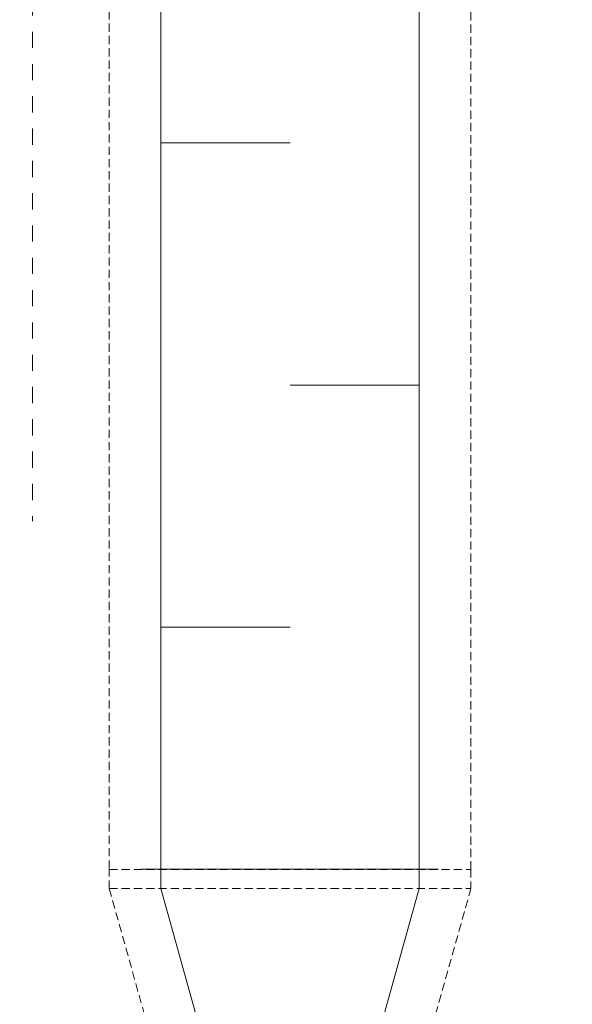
# Model space of a CAD drawing. Header units: millimetres. Extents: x -3034 to 546681, y -100001 to 133386.
# Tile 46 of 124: x 73004 to 73860, y -4908 to -3383. Entities that reach past the tile are written whole.
import ezdxf

# ---------------------------------------------------------------- set-up
doc = ezdxf.new("R2010")
doc.units = ezdxf.units.MM
for name, pattern in [('ACAD_ISO03W100', [150, 60, -90]), ('DASHED', [19.05, 12.7, -6.35]), ('Dashed2cust', [50, 25, -25])]:
    doc.linetypes.add(name, pattern=pattern)
for name, color, linetype in [('___INST__AR_podstawy', 3, 'Continuous'), ('ELEK CIENKIE', 80, 'Continuous'), ('ELEK ODGROMÓWKA', 214, 'Continuous'), ('FLUID-W9-INS', 7, 'Continuous')]:
    doc.layers.add(name, color=color, linetype=linetype)

# ---------------------------------------------------------------- blocks, each defined once
blk = doc.blocks.new('iglice')
at = {"layer": 'ELEK CIENKIE', "color": 232, "linetype": 'ACAD_ISO03W100', "ltscale": 3}
blk.add_circle((-36414.8, 17462.6), 7540, dxfattribs=at)
blk = doc.blocks.new('wentDACH')
at = {"color": 8, "linetype": 'Dashed2cust', "lineweight": 9}
blk.add_line((-113010.8, 41098.9), (-113010.8, 39240.9), dxfattribs=at)
at = {"color": 8, "linetype": 'ByBlock', "lineweight": 9, "extrusion": (-2.46519e-32, 1.22465e-16, -1)}
for p, q in [((-112812, 38701.9, 4809.2), (-112812, 40201.9, 4809.2)), ((-112412, 40201.9, 4809.2), (-112412, 38701.9, 4809.2))]:
    blk.add_line(p, q, dxfattribs=at)
at = {"color": 8, "linetype": 'Continuous', "lineweight": 9, "extrusion": (-2.46519e-32, 1.22465e-16, -1)}
for p, q in [((-112612, 39826.9, 4809.2), (-112812, 39826.9, 4809.2)), ((-112612, 39451.9, 4809.2), (-112412, 39451.9, 4809.2)), ((-112612, 39076.9, 4809.2), (-112812, 39076.9, 4809.2))]:
    blk.add_line(p, q, dxfattribs=at)
at = {"color": 8, "linetype": 'Continuous', "lineweight": 9}
blk.add_line((-112382.1, 38702.2, 4809.1), (-112842.1, 38702.2, 4809.1), dxfattribs=at)
at = {"color": 8, "linetype": 'ByBlock', "lineweight": 9}
for p, q in [((-112812.1, 38702.2, 4809.1), (-112812.1, 38672.2, 4809.1)), ((-112412.1, 38672.2, 4809.1), (-112412.1, 38702.2, 4809.1)), ((-112812.1, 38672.2, 4809.1), (-112737.1, 38404.2, 4809.1)), ((-112487.1, 38404.2, 4809.1), (-112412.1, 38672.2, 4809.1))]:
    blk.add_line(p, q, dxfattribs=at)
at = {"layer": 'FLUID-W9-INS', "color": 8, "linetype": 'DASHED', "lineweight": 9, "extrusion": (-2.46519e-32, 1.22465e-16, -1)}
for p, q in [((-112892, 40201.9, 4809.2), (-112892, 38701.9, 4809.2)), ((-112332, 38701.9, 4809.2), (-112332, 40201.9, 4809.2)), ((-112892, 38701.9, 4809.2), (-112332, 38701.9, 4809.2))]:
    blk.add_line(p, q, dxfattribs=at)
at = {"layer": 'FLUID-W9-INS', "color": 8, "linetype": 'DASHED', "lineweight": 9}
for p, q in [((-112892.1, 38672.2, 4809.1), (-112892.1, 38702.2, 4809.1)), ((-112332.1, 38702.2, 4809.1), (-112332.1, 38672.2, 4809.1)), ((-112892.1, 38672.2, 4809.1), (-112817.1, 38404.2, 4809.1)), ((-112892.1, 38672.2, 4809.1), (-112332.1, 38672.2, 4809.1)), ((-112407.1, 38404.2, 4809.1), (-112332.1, 38672.2, 4809.1))]:
    blk.add_line(p, q, dxfattribs=at)

msp = doc.modelspace()

# ---------------------------------------------------------------- block references
at = {"layer": '___INST__AR_podstawy', "color": 210, "lineweight": 40}
msp.add_blockref('wentDACH', (186034.592, -43400.942), dxfattribs=at)
at = {"layer": 'ELEK ODGROMÓWKA'}
msp.add_blockref('iglice', (111335.99, -24243.943), dxfattribs=at)

doc.saveas('drawing.dxf')
